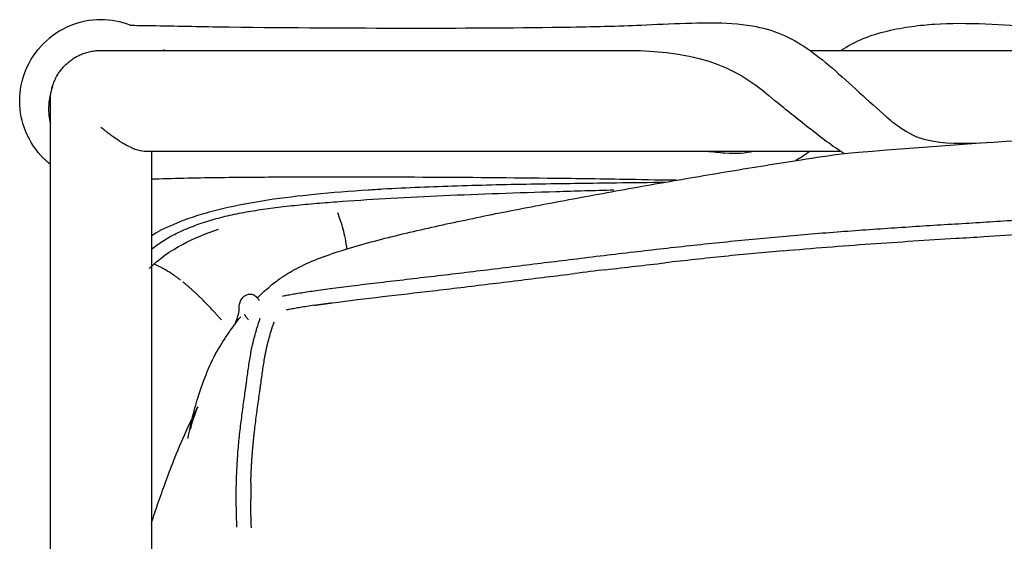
# Model space of a CAD drawing. Header units: millimetres. Extents: x -31695 to -21031, y -2517 to 7253.
# Tile 29 of 77: x -31523 to -31249, y 5298 to 5443. Entities that reach past the tile are written whole.
import ezdxf

# ---------------------------------------------------------------- set-up
doc = ezdxf.new("R2010")
doc.units = ezdxf.units.MM
doc.layers.add('2d', color=7, linetype='Continuous', true_color=0x000000)

msp = doc.modelspace()

# ---------------------------------------------------------------- linework, layer by layer
at = {"layer": '2d', "linetype": 'Continuous', "lineweight": -3}
for centre, radius, start, end in [((-52125.35, 344402.39), 339661.65, 273.5214895, 273.5228048), ((-31159.8, 3753.12), 1632.48, 96.15839, 96.45228), ((-31185.7, 3992.42), 1391.79, 95.81384, 96.15513), ((-31192.78, 4061.55), 1322.3, 95.09806, 95.81183), ((-30833.23, 988.46), 4416.38, 96.84676, 96.96006), ((-31802.39, 8717.12), 3372.78, 276.71655, 276.84986), ((-31420.16, 5213.54), 151.31, 99.9692, 100.514), ((-31416.94, 5195.21), 169.92, 99.4169, 99.9673), ((-31412.32, 5167.34), 198.17, 98.8816, 99.4166), ((-31406.44, 5129.69), 236.28, 98.3735, 98.8809), ((-31421.8, 5222.45), 142.25, 100.5178, 100.9143), ((-32115.74, 5430.53), 665.97, 352.13852, 352.22872), ((-32676.39, 5506.96), 1231.79, 352.23232, 352.28026), ((-32730.85, 5515.9), 1286.97, 352.02331, 352.11899), ((-31306.69, 5310.23), 151.88, 178.5426, 179.4263), ((-31310.8, 5310.27), 147.77, 179.4276, 179.8782), ((-31309.05, 5310.28), 149.52, 179.881, 180.3239)]:
    msp.add_arc(centre, radius, start, end, dxfattribs=at)
for points, degree in [([(-31500.26, 5442.89), (-31503.21, 5442.89), (-31506.16, 5442.28), (-31508.89, 5441.14)], 3), ([(-31492.11, 5441.34), (-31494.71, 5442.35), (-31497.48, 5442.89), (-31500.26, 5442.89)], 3), ([(-31508.89, 5441.14), (-31511.63, 5440.01), (-31514.15, 5438.36), (-31516.23, 5436.27)], 3), ([(-31521.11, 5428.93), (-31519.97, 5431.67), (-31518.32, 5434.19), (-31516.23, 5436.27)], 3), ([(-31500.26, 5434.35), (-31427.17, 5434.35), (-31354.09, 5434.35)], 2), ([(-31482.8, 5434.63), (-31482.73, 5434.54), (-31482.66, 5434.45), (-31482.58, 5434.35)], 3), ([(-31354.09, 5434.35), (-31332.09, 5434.35), (-31321.79, 5428.64), (-31312.68, 5420.3)], 3), ([(-31302.92, 5434.35), (-31166.74, 5434.35), (-31030.56, 5434.35)], 2), ([(-31522.85, 5420.3), (-31522.85, 5423.25), (-31522.24, 5426.2), (-31521.11, 5428.93)], 3), ([(-31521.11, 5411.66), (-31522.24, 5414.4), (-31522.85, 5417.35), (-31522.85, 5420.3)], 3), ([(-31312.66, 5420.31), (-31312.65, 5420.32), (-31312.65, 5420.32), (-31312.64, 5420.33)], 3), ([(-31516.23, 5404.32), (-31518.32, 5406.41), (-31519.97, 5408.93), (-31521.11, 5411.66)], 3), ([(-31293.43, 5405.7), (-31250.63, 5409.31), (-31181.25, 5413.27), (-31081.31, 5411.29), (-30994.1, 5408.48), (-30976.73, 5406.24)], 3), ([(-31488.16, 5406.24), (-31488.82, 5406.24), (-31489.65, 5406.42), (-31490.67, 5406.8)], 3), ([(-31294.31, 5406.24), (-31391.24, 5406.24), (-31488.16, 5406.24)], 2), ([(-31302.92, 5406.26), (-31304.24, 5405.32), (-31305.57, 5404.47), (-31306.94, 5403.69)], 3), ([(-31514.32, 5402.63), (-31514.99, 5403.15), (-31515.63, 5403.72), (-31516.23, 5404.32)], 3), ([(-31254.56, 5382.56), (-31246.67, 5383.05), (-31238.77, 5383.53), (-31230.87, 5383.94)], 3), ([(-31359.73, 5373.34), (-31354.24, 5374), (-31348.75, 5374.64), (-31343.25, 5375.26)], 3), ([(-31384.24, 5370.35), (-31378.96, 5370.99), (-31373.68, 5371.65), (-31368.4, 5372.29)], 3), ([(-31400.13, 5368.41), (-31394.83, 5369.05), (-31389.53, 5369.7), (-31384.24, 5370.35)], 3), ([(-31435.9, 5364.13), (-31426.59, 5365.36), (-31417.25, 5366.39), (-31407.92, 5367.48)], 3), ([(-31455.21, 5345.42), (-31455.03, 5346.68), (-31454.84, 5347.89), (-31454.62, 5349.1)], 3), ([(-31455.76, 5341.5), (-31455.57, 5342.83), (-31455.4, 5344.13), (-31455.21, 5345.42)], 3), ([(-31456.94, 5332.88), (-31456.75, 5334.36), (-31456.54, 5335.83), (-31456.33, 5337.31)], 3), ([(-31457.52, 5328.27), (-31457.34, 5329.82), (-31457.15, 5331.34), (-31456.94, 5332.88)], 3), ([(-31458.36, 5301.58), (-31458.47, 5304.2), (-31458.55, 5306.81), (-31458.57, 5309.43)], 3)]:
    msp.add_open_spline(points, degree=degree, dxfattribs=at)
for points, knots in [([(-31492.11, 5441.34), (-31490.36, 5441.33), (-31488.75, 5441.29), (-31480.7, 5441.17), (-31474.17, 5441.02), (-31467.93, 5440.92), (-31450.28, 5440.66), (-31433.42, 5440.59), (-31417.53, 5440.57), (-31403.09, 5440.55), (-31388.82, 5440.58), (-31374.78, 5440.77), (-31367.47, 5440.87), (-31360.36, 5441.02), (-31347.74, 5441.45), (-31337.1, 5442.09), (-31330.14, 5442.04), (-31326.57, 5442.01), (-31322.77, 5441.82), (-31318.92, 5441.16), (-31316.09, 5440.69), (-31313.54, 5439.99), (-31310.94, 5438.88), (-31305.74, 5436.68), (-31301.66, 5433.63), (-31296.78, 5429.47), (-31291.94, 5425.34), (-31286.48, 5420.02), (-31281.66, 5415.91), (-31280.28, 5414.73), (-31278.91, 5413.62), (-31277.53, 5412.7), (-31273.74, 5410.18), (-31269.3, 5407.62), (-31252.38, 5408.82)], [43.859414, 43.859414, 43.859414, 43.859414, 44.527449, 44.527449, 47.993701, 47.993701, 47.993701, 55.685524, 55.685524, 55.685524, 62.197106, 62.197106, 62.197106, 65.843597, 65.843597, 68.850951, 68.850951, 68.850951, 70.175515, 70.175515, 70.175515, 71.123082, 71.123082, 71.123082, 73.001055, 73.001055, 73.001055, 75.058023, 75.058023, 75.058023, 75.617688, 75.617688, 75.617688, 77.023382, 77.023382, 77.023382, 77.023382]), ([(-31274.53, 5441.02), (-31272.41, 5441.32), (-31270.32, 5441.54), (-31268.25, 5441.68), (-31259.68, 5442.26), (-31248.01, 5441.42), (-31232.44, 5440.66), (-31224.05, 5440.3), (-31215.95, 5440.02), (-31181.07, 5438.83), (-31145.16, 5438.29), (-31108.77, 5437.69)], [0, 0, 0, 0, 0.770392, 0.770392, 0.770392, 4.234858, 4.234858, 8.638047, 8.638047, 8.638047, 24.985718, 24.985718, 24.985718, 24.985718]), ([(-31294.28, 5434.38), (-31292.54, 5435.49), (-31290.77, 5436.47), (-31288.88, 5437.32), (-31288.62, 5437.43), (-31288.36, 5437.54), (-31288.1, 5437.65), (-31284.01, 5439.36), (-31278.92, 5440.4), (-31274.53, 5441.02)], [73.574795, 73.574795, 73.574795, 73.574795, 74.321193, 74.321193, 74.321193, 74.424599, 74.424599, 74.424599, 76.09169, 76.09169, 76.09169, 76.09169]), ([(-31513.71, 5424.4), (-31514.32, 5422.78), (-31514.76, 5420.7), (-31514.83, 5417.03), (-31514.66, 5415.49), (-31514.32, 5414.1)], [37.25232, 37.25232, 37.25232, 37.25232, 38.009858, 38.009858, 38.471745, 38.471745, 38.471745, 38.471745]), ([(-31514.32, 5210.74), (-31514.32, 5217.76), (-31514.32, 5224.76), (-31514.32, 5231.74), (-31514.32, 5238.83), (-31514.32, 5245.89), (-31514.32, 5252.94), (-31514.32, 5259.89), (-31514.32, 5266.82), (-31514.32, 5273.72), (-31514.32, 5280.52), (-31514.32, 5287.3), (-31514.32, 5294.06), (-31514.32, 5300.7), (-31514.32, 5307.31), (-31514.32, 5313.9), (-31514.32, 5320.36), (-31514.32, 5326.8), (-31514.32, 5333.2), (-31514.32, 5339.49), (-31514.32, 5345.73), (-31514.32, 5351.94), (-31514.32, 5358.02), (-31514.32, 5364.06), (-31514.32, 5370.06), (-31514.32, 5375.92), (-31514.32, 5381.75), (-31514.32, 5387.52), (-31514.32, 5393.16), (-31514.32, 5398.75), (-31514.32, 5404.28), (-31514.32, 5409.68), (-31514.32, 5415.02), (-31514.32, 5420.3)], [46.654308, 46.654308, 46.654308, 46.654308, 48.808134, 48.808134, 48.808134, 50.992702, 50.992702, 50.992702, 53.147752, 53.147752, 53.147752, 55.270659, 55.270659, 55.270659, 57.358924, 57.358924, 57.358924, 59.410521, 59.410521, 59.410521, 61.423451, 61.423451, 61.423451, 63.395988, 63.395988, 63.395988, 65.326971, 65.326971, 65.326971, 67.215375, 67.215375, 67.215375, 69.06098, 69.06098, 69.06098, 69.06098]), ([(-31293.45, 5405.7), (-31296.65, 5407.65), (-31299.72, 5410.04), (-31303.29, 5412.85), (-31306.32, 5415.23), (-31309.53, 5417.81), (-31312.68, 5420.3)], [2.386107, 2.386107, 2.386107, 2.386107, 3.72369, 3.72369, 3.72369, 4.931393, 4.931393, 4.931393, 4.931393]), ([(-31498.73, 5411.74), (-31498.78, 5411.78), (-31498.84, 5411.82), (-31499.01, 5411.96), (-31499.14, 5412.06), (-31499.56, 5412.4), (-31499.89, 5412.67), (-31500.26, 5412.98)], [-2.058784, -2.058784, -2.058784, -2.058784, -1.764672, -1.764672, -1.176448, -1.176448, 0, 0, 0, 0]), ([(-31497.01, 5410.44), (-31497.04, 5410.46), (-31497.13, 5410.53), (-31497.23, 5410.6), (-31497.43, 5410.74), (-31497.56, 5410.84), (-31497.98, 5411.16), (-31498.27, 5411.38), (-31498.58, 5411.62)], [-4.558736, -4.558736, -4.558736, -4.558736, -4.41168, -4.117568, -4.117568, -3.529344, -3.529344, -2.352896, -2.352896, -2.352896, -2.352896]), ([(-31493.76, 5408.31), (-31493.78, 5408.33), (-31493.87, 5408.38), (-31494.08, 5408.5), (-31494.26, 5408.61), (-31494.64, 5408.84), (-31494.9, 5409), (-31495.71, 5409.53), (-31496.29, 5409.93), (-31496.91, 5410.37)], [-9.264528, -9.264528, -9.264528, -9.264528, -9.117472, -8.82336, -8.235136, -8.235136, -7.058688, -7.058688, -4.705792, -4.705792, -4.705792, -4.705792]), ([(-31490.83, 5406.86), (-31490.88, 5406.89), (-31491.05, 5406.95), (-31491.22, 5407.02), (-31491.56, 5407.17), (-31491.8, 5407.28), (-31492.55, 5407.64), (-31493.09, 5407.93), (-31493.67, 5408.26)], [-13.823264, -13.823264, -13.823264, -13.823264, -13.529152, -12.940928, -12.940928, -11.76448, -11.76448, -9.411584, -9.411584, -9.411584, -9.411584]), ([(-31486.21, 5406.24), (-31486.21, 5405.59), (-31486.21, 5404.93), (-31486.21, 5404.28), (-31486.21, 5398.75), (-31486.21, 5393.16), (-31486.21, 5387.52), (-31486.21, 5381.75), (-31486.21, 5375.92), (-31486.21, 5370.06), (-31486.21, 5364.06), (-31486.21, 5358.02), (-31486.21, 5351.94), (-31486.21, 5345.73), (-31486.21, 5339.49), (-31486.21, 5333.2), (-31486.21, 5326.8), (-31486.21, 5320.36), (-31486.21, 5313.9), (-31486.21, 5307.31), (-31486.21, 5300.7), (-31486.21, 5294.06), (-31486.21, 5287.3), (-31486.21, 5280.52), (-31486.21, 5273.72), (-31486.21, 5266.82), (-31486.21, 5259.89), (-31486.21, 5252.94), (-31486.21, 5245.89), (-31486.21, 5238.83), (-31486.21, 5231.74), (-31486.21, 5224.26), (-31486.21, 5216.76), (-31486.21, 5209.24)], [1.621516, 1.621516, 1.621516, 1.621516, 1.845604, 1.845604, 1.845604, 3.734008, 3.734008, 3.734008, 5.664992, 5.664992, 5.664992, 7.637528, 7.637528, 7.637528, 9.650459, 9.650459, 9.650459, 11.702055, 11.702055, 11.702055, 13.79032, 13.79032, 13.79032, 15.913227, 15.913227, 15.913227, 18.068278, 18.068278, 18.068278, 20.252846, 20.252846, 20.252846, 22.560085, 22.560085, 22.560085, 22.560085]), ([(-31318.73, 5406.24), (-31320.75, 5405.71), (-31324.06, 5405.46), (-31329.83, 5406.03), (-31331.82, 5406.24)], [302.693986, 302.693986, 302.693986, 302.693986, 332.665072, 344.863877, 344.863877, 344.863877, 344.863877]), ([(-31456.7, 5365.51), (-31456.57, 5365.64), (-31456.43, 5365.78), (-31456.28, 5365.92), (-31455.46, 5366.72), (-31454.41, 5367.71), (-31453.07, 5368.83), (-31452.63, 5369.19), (-31452.17, 5369.56), (-31451.66, 5369.95), (-31450.93, 5370.51), (-31450.12, 5371.08), (-31449.22, 5371.67), (-31447.82, 5372.59), (-31446.25, 5373.5), (-31444.45, 5374.37), (-31440.72, 5376.19), (-31436.17, 5377.8), (-31431.71, 5379.16), (-31426.79, 5380.66), (-31421.45, 5382.04), (-31416.3, 5383.28), (-31410.97, 5384.56), (-31405.39, 5385.8), (-31400, 5386.94), (-31394.12, 5388.19), (-31388.63, 5389.28), (-31382.74, 5390.42), (-31376.58, 5391.62), (-31370.36, 5392.79), (-31364.22, 5393.92), (-31357.76, 5395.11), (-31351.3, 5396.27), (-31344.86, 5397.4), (-31338.33, 5398.55), (-31331.71, 5399.68), (-31325.19, 5400.76), (-31318.62, 5401.85), (-31311.91, 5402.93), (-31305.35, 5403.93), (-31301.38, 5404.54), (-31297.42, 5405.13), (-31293.43, 5405.7)], [1.642636, 1.642636, 1.642636, 1.642636, 1.814741, 1.814741, 1.814741, 2.792648, 2.792648, 2.792648, 3.105861, 3.105861, 3.105861, 3.560026, 3.560026, 3.560026, 4.261204, 4.261204, 4.261204, 5.749643, 5.749643, 5.749643, 7.376195, 7.376195, 7.376195, 9.049716, 9.049716, 9.049716, 10.808175, 10.808175, 10.808175, 12.696902, 12.696902, 12.696902, 14.67534, 14.67534, 14.67534, 16.690534, 16.690534, 16.690534, 18.725713, 18.725713, 18.725713, 19.947223, 19.947223, 19.947223, 19.947223]), ([(-31340.17, 5398.22), (-31345.43, 5398.26), (-31350.85, 5398.39), (-31361.84, 5398.58), (-31369.02, 5398.68), (-31375.97, 5398.76), (-31400.4, 5399.03), (-31425.43, 5399.15), (-31450.68, 5399.06), (-31455.96, 5399.04), (-31461.77, 5399), (-31468.09, 5398.92), (-31473.9, 5398.84), (-31480.4, 5398.68), (-31486.21, 5398.49)], [9.521712, 9.521712, 9.521712, 9.521712, 11.38263, 11.38263, 15.220985, 15.220985, 15.220985, 26.628425, 26.628425, 26.628425, 29.283618, 29.283618, 29.283618, 32.076114, 32.076114, 32.076114, 32.076114]), ([(-31486.21, 5379.03), (-31485.68, 5379.45), (-31485.13, 5379.86), (-31484.58, 5380.25), (-31483.36, 5381.12), (-31482.08, 5381.91), (-31480.76, 5382.64), (-31479.44, 5383.37), (-31478.08, 5384.02), (-31476.7, 5384.62), (-31475.26, 5385.24), (-31473.79, 5385.79), (-31472.31, 5386.29), (-31470.74, 5386.82), (-31469.15, 5387.29), (-31467.54, 5387.72), (-31465.85, 5388.16), (-31464.15, 5388.55), (-31462.45, 5388.9), (-31460.7, 5389.26), (-31458.94, 5389.57), (-31457.18, 5389.85), (-31455.33, 5390.15), (-31453.48, 5390.41), (-31451.62, 5390.65), (-31449.64, 5390.9), (-31447.65, 5391.12), (-31445.66, 5391.32), (-31443.58, 5391.53), (-31441.5, 5391.72), (-31439.42, 5391.89), (-31437.29, 5392.07), (-31435.16, 5392.23), (-31433.03, 5392.39), (-31428.5, 5392.71), (-31423.98, 5392.99), (-31419.46, 5393.25), (-31414.62, 5393.52), (-31409.79, 5393.75), (-31404.96, 5393.97), (-31399.82, 5394.19), (-31394.69, 5394.39), (-31389.56, 5394.58), (-31384.25, 5394.77), (-31378.93, 5394.94), (-31373.62, 5395.1), (-31368.26, 5395.26), (-31362.9, 5395.41), (-31357.54, 5395.56)], [417.96468, 417.96468, 417.96468, 417.96468, 418.167304, 418.167304, 418.167304, 418.6165, 418.6165, 418.6165, 419.067658, 419.067658, 419.067658, 419.53517, 419.53517, 419.53517, 420.03183, 420.03183, 420.03183, 420.552457, 420.552457, 420.552457, 421.085774, 421.085774, 421.085774, 421.644886, 421.644886, 421.644886, 422.242653, 422.242653, 422.242653, 422.867216, 422.867216, 422.867216, 423.505588, 423.505588, 423.505588, 424.860393, 424.860393, 424.860393, 426.306025, 426.306025, 426.306025, 427.840845, 427.840845, 427.840845, 429.429554, 429.429554, 429.429554, 431.031912, 431.031912, 431.031912, 431.031912]), ([(-31486.18, 5382.9), (-31485.59, 5383.25), (-31484.99, 5383.58), (-31484.38, 5383.91), (-31484.28, 5383.96), (-31484.19, 5384.01), (-31484.09, 5384.06), (-31481.9, 5385.21), (-31479.62, 5386.21), (-31477.28, 5387.1), (-31475.64, 5387.71), (-31473.98, 5388.27), (-31472.3, 5388.78), (-31470.37, 5389.37), (-31468.41, 5389.89), (-31466.45, 5390.36), (-31458.27, 5392.33), (-31449.29, 5393.53), (-31440.9, 5394.36), (-31435.91, 5394.86), (-31430.83, 5395.25), (-31425.83, 5395.57), (-31424.59, 5395.65), (-31423.26, 5395.74), (-31421.85, 5395.82), (-31414.99, 5396.21), (-31407.98, 5396.49), (-31401.1, 5396.71), (-31393.78, 5396.94), (-31386.48, 5397.1), (-31379.21, 5397.22), (-31378.72, 5397.23), (-31378.23, 5397.24), (-31377.74, 5397.25), (-31370.6, 5397.37), (-31363.61, 5397.45), (-31356.78, 5397.54), (-31352.24, 5397.59), (-31347.7, 5397.64), (-31343.17, 5397.69)], [180.072783, 180.072783, 180.072783, 180.072783, 180.285405, 180.285405, 180.285405, 180.31952, 180.31952, 180.31952, 181.081569, 181.081569, 181.081569, 181.613338, 181.613338, 181.613338, 182.222169, 182.222169, 182.222169, 184.809373, 184.809373, 184.809373, 186.315204, 186.315204, 186.315204, 186.712455, 186.712455, 186.712455, 188.781896, 188.781896, 188.781896, 190.963322, 190.963322, 190.963322, 191.109384, 191.109384, 191.109384, 193.197771, 193.197771, 193.197771, 194.552533, 194.552533, 194.552533, 194.552533]), ([(-31449.7, 5366.03), (-31449.3, 5366.11), (-31448.9, 5366.18), (-31448.5, 5366.26), (-31448.02, 5366.35), (-31447.53, 5366.43), (-31447.05, 5366.52), (-31446.5, 5366.62), (-31445.95, 5366.71), (-31445.4, 5366.8), (-31444.78, 5366.9), (-31444.16, 5367), (-31443.54, 5367.1), (-31442.84, 5367.21), (-31442.13, 5367.32), (-31441.43, 5367.42), (-31440.65, 5367.54), (-31439.86, 5367.65), (-31439.07, 5367.76), (-31438.19, 5367.88), (-31437.31, 5368), (-31436.43, 5368.11), (-31434.41, 5368.38), (-31432.39, 5368.63), (-31430.38, 5368.88), (-31428.09, 5369.16), (-31425.81, 5369.43), (-31423.52, 5369.7), (-31421.05, 5369.99), (-31418.58, 5370.28), (-31416.11, 5370.57), (-31413.53, 5370.87), (-31410.96, 5371.17), (-31408.39, 5371.47), (-31405.79, 5371.78), (-31403.2, 5372.09), (-31400.61, 5372.4), (-31395.31, 5373.03), (-31390.02, 5373.68), (-31384.73, 5374.33), (-31379.45, 5374.98), (-31374.17, 5375.63), (-31368.89, 5376.28), (-31365.99, 5376.63), (-31363.1, 5376.98), (-31360.21, 5377.33), (-31354.71, 5377.99), (-31349.21, 5378.63), (-31343.7, 5379.26), (-31340.92, 5379.57), (-31338.14, 5379.88), (-31335.36, 5380.18), (-31332.6, 5380.47), (-31329.85, 5380.76), (-31327.09, 5381.04), (-31321.61, 5381.6), (-31316.13, 5382.13), (-31310.64, 5382.61), (-31305.22, 5383.1), (-31299.8, 5383.55), (-31294.37, 5383.96), (-31289.04, 5384.37), (-31283.7, 5384.74), (-31278.35, 5385.09), (-31273.1, 5385.44), (-31267.85, 5385.77), (-31262.59, 5386.09), (-31260, 5386.25), (-31257.4, 5386.41), (-31254.81, 5386.57), (-31252.22, 5386.73), (-31249.64, 5386.89), (-31247.05, 5387.05), (-31244.43, 5387.2), (-31241.81, 5387.36), (-31239.18, 5387.51), (-31236.48, 5387.66), (-31233.78, 5387.81), (-31231.08, 5387.95), (-31228.26, 5388.09), (-31225.43, 5388.22), (-31222.61, 5388.35), (-31221.14, 5388.41), (-31219.67, 5388.47), (-31218.19, 5388.53), (-31216.65, 5388.59), (-31215.11, 5388.64), (-31213.56, 5388.7), (-31210.38, 5388.81), (-31207.21, 5388.91), (-31204.03, 5389), (-31200.77, 5389.09), (-31197.5, 5389.18), (-31194.24, 5389.26), (-31190.91, 5389.35), (-31187.58, 5389.43), (-31184.25, 5389.5), (-31182.57, 5389.54), (-31180.9, 5389.58), (-31179.22, 5389.62), (-31177.55, 5389.66), (-31175.87, 5389.7), (-31174.2, 5389.74), (-31172.53, 5389.78), (-31170.85, 5389.82), (-31169.18, 5389.86), (-31167.51, 5389.9), (-31165.84, 5389.94), (-31164.17, 5389.98), (-31160.8, 5390.05), (-31157.44, 5390.13), (-31154.07, 5390.2), (-31152.34, 5390.23), (-31150.62, 5390.26), (-31148.89, 5390.29), (-31147.17, 5390.32), (-31145.44, 5390.35), (-31143.71, 5390.38), (-31141.92, 5390.4), (-31140.12, 5390.42), (-31138.33, 5390.44), (-31136.53, 5390.46), (-31134.73, 5390.48), (-31132.94, 5390.49), (-31131.07, 5390.5), (-31129.21, 5390.51), (-31127.34, 5390.51), (-31126.37, 5390.51), (-31125.4, 5390.51), (-31124.42, 5390.51), (-31123.47, 5390.51), (-31122.52, 5390.51), (-31121.57, 5390.5), (-31119.6, 5390.5), (-31117.63, 5390.49), (-31115.65, 5390.47), (-31113.65, 5390.46), (-31111.65, 5390.44), (-31109.65, 5390.42), (-31105.62, 5390.38), (-31101.59, 5390.32), (-31097.57, 5390.26), (-31093.65, 5390.19), (-31089.72, 5390.12), (-31085.79, 5390.04), (-31083.92, 5390), (-31082.04, 5389.96), (-31080.16, 5389.92), (-31078.36, 5389.88), (-31076.56, 5389.84), (-31074.76, 5389.8), (-31073.06, 5389.76), (-31071.37, 5389.72), (-31069.67, 5389.68), (-31068.08, 5389.65), (-31066.49, 5389.61), (-31064.9, 5389.57), (-31063.41, 5389.53), (-31061.91, 5389.49), (-31060.42, 5389.45), (-31059.02, 5389.41), (-31057.61, 5389.38), (-31056.2, 5389.34), (-31054.86, 5389.3), (-31053.52, 5389.26), (-31052.19, 5389.22), (-31050.88, 5389.18), (-31049.58, 5389.14), (-31048.27, 5389.09), (-31045.81, 5389.01), (-31043.34, 5388.92), (-31040.87, 5388.82), (-31038.48, 5388.73), (-31036.09, 5388.62), (-31033.71, 5388.51), (-31031.29, 5388.39), (-31028.87, 5388.27), (-31026.45, 5388.14), (-31023.99, 5388.01), (-31021.52, 5387.87), (-31019.06, 5387.72), (-31016.55, 5387.58), (-31014.05, 5387.43), (-31011.55, 5387.27), (-31009.02, 5387.12), (-31006.48, 5386.96), (-31003.95, 5386.8), (-31002.68, 5386.72), (-31001.4, 5386.64), (-31000.12, 5386.56), (-30998.84, 5386.48), (-30997.56, 5386.4), (-30996.28, 5386.32), (-30993.71, 5386.16), (-30991.13, 5386), (-30988.56, 5385.84), (-30983.34, 5385.51), (-30978.13, 5385.18), (-30972.93, 5384.82), (-30970.29, 5384.64), (-30967.66, 5384.45), (-30965.02, 5384.26), (-30962.37, 5384.06), (-30959.71, 5383.85), (-30957.06, 5383.64), (-30946.28, 5382.77), (-30935.53, 5381.75), (-30924.8, 5380.61), (-30919.39, 5380.03), (-30913.99, 5379.42), (-30908.59, 5378.78), (-30903.24, 5378.15), (-30897.91, 5377.51), (-30892.57, 5376.85), (-30888.87, 5376.39), (-30885.17, 5375.92), (-30881.47, 5375.46), (-30876.6, 5374.85), (-30871.72, 5374.23), (-30866.85, 5373.62), (-30861.83, 5372.98), (-30856.8, 5372.35), (-30851.77, 5371.74), (-30849.28, 5371.43), (-30846.79, 5371.13), (-30844.3, 5370.83), (-30841.88, 5370.53), (-30839.47, 5370.24), (-30837.06, 5369.95), (-30834.8, 5369.67), (-30832.55, 5369.39), (-30830.29, 5369.11), (-30828.26, 5368.86), (-30826.24, 5368.6), (-30824.21, 5368.33), (-30823.31, 5368.21), (-30822.41, 5368.09), (-30821.51, 5367.96), (-30820.69, 5367.85), (-30819.87, 5367.73), (-30819.06, 5367.61), (-30818.33, 5367.51), (-30817.6, 5367.4), (-30816.87, 5367.28), (-30816.21, 5367.18), (-30815.56, 5367.08), (-30814.91, 5366.97), (-30814.33, 5366.88), (-30813.75, 5366.78), (-30813.16, 5366.68), (-30812.65, 5366.59), (-30812.13, 5366.5), (-30811.62, 5366.41), (-30811.16, 5366.32), (-30810.71, 5366.24), (-30810.25, 5366.15), (-30809.93, 5366.09), (-30809.61, 5366.03), (-30809.29, 5365.97)], [0.337543, 0.337543, 0.337543, 0.337543, 0.460206, 0.460206, 0.460206, 0.607622, 0.607622, 0.607622, 0.774089, 0.774089, 0.774089, 0.962327, 0.962327, 0.962327, 1.174839, 1.174839, 1.174839, 1.413726, 1.413726, 1.413726, 1.680524, 1.680524, 1.680524, 2.29145, 2.29145, 2.29145, 2.984021, 2.984021, 2.984021, 3.733242, 3.733242, 3.733242, 4.51341, 4.51341, 4.51341, 5.300685, 5.300685, 5.300685, 6.907351, 6.907351, 6.907351, 8.511999, 8.511999, 8.511999, 9.390695, 9.390695, 9.390695, 11.060958, 11.060958, 11.060958, 11.904006, 11.904006, 11.904006, 12.738568, 12.738568, 12.738568, 14.395601, 14.395601, 14.395601, 16.03073, 16.03073, 16.03073, 17.638444, 17.638444, 17.638444, 19.217645, 19.217645, 19.217645, 19.996965, 19.996965, 19.996965, 20.77389, 20.77389, 20.77389, 21.560194, 21.560194, 21.560194, 22.369303, 22.369303, 22.369303, 23.213838, 23.213838, 23.213838, 23.654143, 23.654143, 23.654143, 24.115859, 24.115859, 24.115859, 25.066381, 25.066381, 25.066381, 26.042268, 26.042268, 26.042268, 27.038219, 27.038219, 27.038219, 27.538909, 27.538909, 27.538909, 28.039827, 28.039827, 28.039827, 28.539412, 28.539412, 28.539412, 29.038972, 29.038972, 29.038972, 30.045909, 30.045909, 30.045909, 30.562141, 30.562141, 30.562141, 31.078193, 31.078193, 31.078193, 31.615179, 31.615179, 31.615179, 32.151887, 32.151887, 32.151887, 32.70969, 32.70969, 32.70969, 33.000023, 33.000023, 33.000023, 33.284155, 33.284155, 33.284155, 33.873618, 33.873618, 33.873618, 34.472366, 34.472366, 34.472366, 35.676191, 35.676191, 35.676191, 36.850296, 36.850296, 36.850296, 37.412271, 37.412271, 37.412271, 37.949837, 37.949837, 37.949837, 38.457514, 38.457514, 38.457514, 38.932844, 38.932844, 38.932844, 39.378627, 39.378627, 39.378627, 39.799801, 39.799801, 39.799801, 40.200563, 40.200563, 40.200563, 40.591037, 40.591037, 40.591037, 41.330467, 41.330467, 41.330467, 42.045368, 42.045368, 42.045368, 42.768895, 42.768895, 42.768895, 43.506837, 43.506837, 43.506837, 44.257085, 44.257085, 44.257085, 45.017458, 45.017458, 45.017458, 45.400548, 45.400548, 45.400548, 45.785079, 45.785079, 45.785079, 46.559124, 46.559124, 46.559124, 48.126081, 48.126081, 48.126081, 48.919373, 48.919373, 48.919373, 49.719245, 49.719245, 49.719245, 52.968434, 52.968434, 52.968434, 54.608143, 54.608143, 54.608143, 56.229934, 56.229934, 56.229934, 57.355327, 57.355327, 57.355327, 58.836486, 58.836486, 58.836486, 60.364117, 60.364117, 60.364117, 61.120732, 61.120732, 61.120732, 61.852798, 61.852798, 61.852798, 62.537659, 62.537659, 62.537659, 63.151637, 63.151637, 63.151637, 63.425183, 63.425183, 63.425183, 63.673081, 63.673081, 63.673081, 63.894576, 63.894576, 63.894576, 64.092432, 64.092432, 64.092432, 64.26854, 64.26854, 64.26854, 64.424939, 64.424939, 64.424939, 64.564135, 64.564135, 64.564135, 64.663506, 64.663506, 64.663506, 64.663506]), ([(-31434.43, 5389.26), (-31433.97, 5388.01), (-31433.04, 5385.51), (-31432.22, 5381.84), (-31431.86, 5379.33), (-31431.84, 5379.13)], [0, 0, 0, 0, 0.25, 0.5, 0.5204856, 0.5204856, 0.5204856, 0.5204856]), ([(-31486.83, 5373.66), (-31484.11, 5376.33), (-31478.3, 5380.46), (-31471.06, 5383.44), (-31467.48, 5384.6)], [-1, -1, -1, -1, -0.75, -0.5416671, -0.5416671, -0.5416671, -0.5416671]), ([(-31310.28, 5378.61), (-31302.22, 5379.33), (-31286.25, 5380.6), (-31270.26, 5381.59), (-31262.35, 5382.08)], [14.215046, 14.215046, 14.215046, 14.215046, 16.632965, 19.002203, 19.002203, 19.002203, 19.002203]), ([(-31478.09, 5370.46), (-31478.14, 5370.5), (-31478.24, 5370.58), (-31478.39, 5370.7), (-31478.59, 5370.85), (-31478.84, 5371.03), (-31479.13, 5371.24), (-31479.42, 5371.45), (-31479.7, 5371.65), (-31480.07, 5371.91), (-31480.53, 5372.22), (-31481.07, 5372.56), (-31481.6, 5372.88), (-31482.11, 5373.19), (-31482.62, 5373.48), (-31483.28, 5373.84), (-31484.09, 5374.27), (-31484.86, 5374.66), (-31485.31, 5374.88), (-31485.45, 5374.95)], [-0.6354167, -0.6354167, -0.6354167, -0.6354167, -0.625, -0.6145833, -0.6041667, -0.5833333, -0.5625, -0.5416667, -0.5208333, -0.5, -0.4583333, -0.4166667, -0.375, -0.3333333, -0.2916667, -0.25, -0.1666667, -0.0833333, -0.0472499, -0.0472499, -0.0472499, -0.0472499]), ([(-31466.7, 5359.4), (-31466.81, 5359.52), (-31467.11, 5359.85), (-31467.72, 5360.51), (-31468.39, 5361.25), (-31469.11, 5362.02), (-31469.85, 5362.8), (-31470.48, 5363.45), (-31470.98, 5363.97), (-31471.36, 5364.35), (-31471.73, 5364.74), (-31472.23, 5365.24), (-31472.85, 5365.84), (-31473.58, 5366.54), (-31474.29, 5367.21), (-31474.88, 5367.75), (-31475.33, 5368.16), (-31475.67, 5368.46), (-31476.01, 5368.75), (-31476.34, 5369.04), (-31476.62, 5369.27), (-31476.83, 5369.45), (-31476.99, 5369.59), (-31477.13, 5369.7), (-31477.23, 5369.78), (-31477.31, 5369.85), (-31477.39, 5369.91), (-31477.44, 5369.95), (-31477.47, 5369.97)], [-1, -1, -1, -1, -0.9791667, -0.9583333, -0.9375, -0.9166667, -0.8958333, -0.875, -0.8645833, -0.8541667, -0.84375, -0.8333333, -0.8125, -0.7916667, -0.7708333, -0.75, -0.7395833, -0.7291667, -0.71875, -0.7083333, -0.6979167, -0.6927083, -0.6875, -0.6822917, -0.6796875, -0.6770833, -0.6744792, -0.671875, -0.671875, -0.671875, -0.671875]), ([(-31462.99, 5358.11), (-31462.9, 5358.32), (-31462.82, 5358.53), (-31462.74, 5358.72), (-31462.69, 5358.86), (-31462.63, 5358.99), (-31462.58, 5359.12), (-31462.54, 5359.25), (-31462.49, 5359.37), (-31462.45, 5359.48), (-31462.36, 5359.71), (-31462.29, 5359.93), (-31462.22, 5360.12), (-31462.16, 5360.31), (-31462.1, 5360.49), (-31462.06, 5360.65), (-31461.97, 5360.96), (-31461.91, 5361.2), (-31461.87, 5361.39), (-31461.83, 5361.58), (-31461.82, 5361.7), (-31461.81, 5361.8), (-31461.8, 5361.9), (-31461.79, 5361.96), (-31461.79, 5362.07), (-31461.79, 5362.12), (-31461.79, 5362.18), (-31461.79, 5362.26), (-31461.79, 5362.33), (-31461.78, 5362.41), (-31461.78, 5362.48), (-31461.77, 5362.78), (-31461.79, 5363.1), (-31461.65, 5363.74), (-31461.48, 5364.54), (-31461.13, 5365.23), (-31460.63, 5365.73), (-31460.27, 5366.09), (-31459.8, 5366.4), (-31459.22, 5366.51)], [126.180107, 126.180107, 126.180107, 126.180107, 126.616246, 126.616246, 126.616246, 126.927251, 126.927251, 126.927251, 127.238247, 127.238247, 127.238247, 127.862052, 127.862052, 127.862052, 128.485773, 128.485773, 128.485773, 129.739512, 129.739512, 129.739512, 131.000007, 131.000007, 131.000007, 132.267043, 132.267043, 132.267043, 132.903123, 132.903123, 132.903123, 133.540304, 133.540304, 133.540304, 136.099391, 136.099391, 136.099391, 138.623123, 138.623123, 138.623123, 141.044265, 141.044265, 141.044265, 141.044265]), ([(-31459.18, 5366.52), (-31458.57, 5366.63), (-31457.88, 5366.52), (-31457.22, 5366.01), (-31457.12, 5365.93), (-31457.02, 5365.84), (-31456.92, 5365.75), (-31456.87, 5365.7), (-31456.82, 5365.65), (-31456.77, 5365.59), (-31456.64, 5365.44), (-31456.53, 5365.3), (-31456.44, 5365.16), (-31456.34, 5365.02), (-31456.28, 5364.91), (-31456.22, 5364.82)], [141.098097, 141.098097, 141.098097, 141.098097, 143.397159, 143.397159, 143.397159, 143.777928, 143.777928, 143.777928, 143.977619, 143.977619, 143.977619, 144.554871, 144.554871, 144.554871, 145.19139, 145.19139, 145.19139, 145.19139]), ([(-31476.01, 5326.42), (-31476.04, 5326.43), (-31475.75, 5328.06), (-31474.93, 5331.57), (-31474.39, 5333.88), (-31473.8, 5336), (-31473.21, 5337.91), (-31472.72, 5339.49), (-31472.21, 5340.95), (-31471.7, 5342.31), (-31470.76, 5344.84), (-31469.81, 5347), (-31468.79, 5349.01), (-31468.6, 5349.37), (-31468.42, 5349.73), (-31468.23, 5350.09), (-31466.51, 5353.3), (-31463.99, 5356.86), (-31461.34, 5360.28)], [27.385155, 27.385155, 27.385155, 27.385155, 29.74021, 29.74021, 29.74021, 31.396256, 31.396256, 31.396256, 32.749178, 32.749178, 32.749178, 35.247056, 35.247056, 35.247056, 35.693384, 35.693384, 35.693384, 38.742224, 38.742224, 38.742224, 38.742224]), ([(-31462.38, 5301.73), (-31462.43, 5302.73), (-31462.46, 5303.73), (-31462.5, 5304.74), (-31462.54, 5306.29), (-31462.58, 5307.84), (-31462.59, 5309.41), (-31462.59, 5309.8), (-31462.59, 5310.2), (-31462.59, 5310.59), (-31462.59, 5310.99), (-31462.58, 5311.39), (-31462.58, 5311.79), (-31462.57, 5312.59), (-31462.56, 5313.39), (-31462.54, 5314.19), (-31462.5, 5315.81), (-31462.43, 5317.43), (-31462.34, 5319.04), (-31462.25, 5320.67), (-31462.14, 5322.29), (-31462, 5323.91), (-31461.93, 5324.72), (-31461.85, 5325.53), (-31461.77, 5326.33), (-31461.69, 5327.14), (-31461.6, 5327.93), (-31461.51, 5328.73), (-31461.33, 5330.3), (-31461.13, 5331.86), (-31460.92, 5333.41), (-31460.72, 5334.9), (-31460.52, 5336.39), (-31460.31, 5337.87), (-31460.21, 5338.58), (-31460.11, 5339.28), (-31460.02, 5339.99), (-31459.97, 5340.33), (-31459.92, 5340.68), (-31459.87, 5341.02), (-31459.83, 5341.36), (-31459.78, 5341.7), (-31459.74, 5342.04), (-31459.55, 5343.37), (-31459.38, 5344.69), (-31459.18, 5346), (-31459, 5347.28), (-31458.8, 5348.56), (-31458.57, 5349.82), (-31458.46, 5350.44), (-31458.34, 5351.07), (-31458.21, 5351.68), (-31458.14, 5351.99), (-31458.08, 5352.3), (-31458.01, 5352.61), (-31457.94, 5352.92), (-31457.87, 5353.22), (-31457.79, 5353.53), (-31457.5, 5354.72), (-31457.18, 5355.89), (-31456.83, 5357.04), (-31456.54, 5358.01), (-31456.23, 5358.96), (-31455.91, 5359.91)], [0.619163, 0.619163, 0.619163, 0.619163, 0.926341, 0.926341, 0.926341, 1.397896, 1.397896, 1.397896, 1.517024, 1.517024, 1.517024, 1.636584, 1.636584, 1.636584, 1.876732, 1.876732, 1.876732, 2.36055, 2.36055, 2.36055, 2.847258, 2.847258, 2.847258, 3.09077, 3.09077, 3.09077, 3.332937, 3.332937, 3.332937, 3.808756, 3.808756, 3.808756, 4.267082, 4.267082, 4.267082, 4.487142, 4.487142, 4.487142, 4.59458, 4.59458, 4.59458, 4.700889, 4.700889, 4.700889, 5.117878, 5.117878, 5.117878, 5.526609, 5.526609, 5.526609, 5.729949, 5.729949, 5.729949, 5.8317, 5.8317, 5.8317, 5.933278, 5.933278, 5.933278, 6.332675, 6.332675, 6.332675, 6.667967, 6.667967, 6.667967, 6.667967]), ([(-31459.18, 5359.4), (-31459.29, 5359.52), (-31459.4, 5359.64), (-31459.49, 5359.75), (-31459.61, 5359.89), (-31459.71, 5360.02), (-31459.79, 5360.14), (-31459.96, 5360.38), (-31460.08, 5360.6), (-31460.15, 5360.72), (-31460.2, 5360.8), (-31460.23, 5360.85), (-31460.23, 5360.85)], [2.909856, 2.909856, 2.909856, 2.909856, 3.312035, 3.312035, 3.312035, 3.813069, 3.813069, 3.813069, 4.882462, 4.882462, 4.882462, 5.615053, 5.615053, 5.615053, 5.615053]), ([(-31453.89, 5352.58), (-31453.59, 5353.82), (-31453, 5355.94), (-31452.31, 5358.02), (-31452.02, 5358.89)], [5.7123004, 5.7123004, 5.7123004, 5.7123004, 6.0941533, 6.3677819, 6.3677819, 6.3677819, 6.3677819]), ([(-31486.2, 5302.71), (-31485.58, 5304.78), (-31484.94, 5306.69), (-31484.38, 5308.31), (-31483.67, 5310.35), (-31482.97, 5312.28), (-31482.33, 5314.01), (-31481.64, 5315.89), (-31480.84, 5318.04), (-31479.92, 5320.37), (-31478.96, 5322.8), (-31477.84, 5325.52), (-31476.52, 5328.43), (-31475.22, 5331.3), (-31474, 5333.76), (-31473.43, 5334.95), (-31473.38, 5335.05), (-31473.34, 5335.14), (-31473.3, 5335.23)], [8.119785, 8.119785, 8.119785, 8.119785, 10.133515, 10.133515, 10.133515, 12.607865, 12.607865, 12.607865, 15.271624, 15.271624, 15.271624, 18.05691, 18.05691, 18.05691, 20.879365, 20.879365, 20.879365, 21.116188, 21.116188, 21.116188, 21.116188]), ([(-31473.3, 5335.23), (-31473.46, 5334.84), (-31473.7, 5334.21), (-31474.03, 5333.31), (-31474.28, 5332.63), (-31474.51, 5331.96), (-31474.72, 5331.31), (-31474.99, 5330.47), (-31475.22, 5329.65), (-31475.41, 5328.94)], [22.887791, 22.887791, 22.887791, 22.887791, 23.814521, 23.814521, 23.814521, 24.53078, 24.53078, 24.53078, 25.476521, 25.476521, 25.476521, 25.476521])]:
    msp.add_open_spline(points, degree=3, knots=knots, dxfattribs=at)
for points, weights in [([(-31514.32, 5420.3), (-31514.32, 5434.35), (-31500.26, 5434.35)], [1, 0.70710678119, 1]), ([(-31440.85, 5363.45), (-31439.68, 5363.62), (-31438.52, 5363.78)], [1, 0.999991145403, 1]), ([(-31438.52, 5363.78), (-31437.21, 5363.96), (-31435.9, 5364.13)], [1, 0.999993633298, 1]), ([(-31454.28, 5350.87), (-31454.19, 5351.3), (-31454.09, 5351.73)], [1, 0.99996820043, 1]), ([(-31454.09, 5351.73), (-31453.99, 5352.16), (-31453.89, 5352.58)], [1, 0.999965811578, 1]), ([(-31454.62, 5349.1), (-31454.46, 5349.99), (-31454.28, 5350.87)], [1, 0.999911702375, 1]), ([(-31457.77, 5325.93), (-31457.65, 5327.1), (-31457.52, 5328.27)], [1, 0.999977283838, 1]), ([(-31457.99, 5323.57), (-31457.89, 5324.75), (-31457.77, 5325.93)], [1, 0.999971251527, 1]), ([(-31458.33, 5318.82), (-31458.2, 5321.2), (-31457.99, 5323.57)], [1, 0.999885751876, 1]), ([(-31458.52, 5314.09), (-31458.46, 5316.46), (-31458.33, 5318.82)], [1, 0.999885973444, 1])]:
    msp.add_rational_spline(points, weights, degree=2, dxfattribs=at)

doc.saveas('drawing.dxf')
